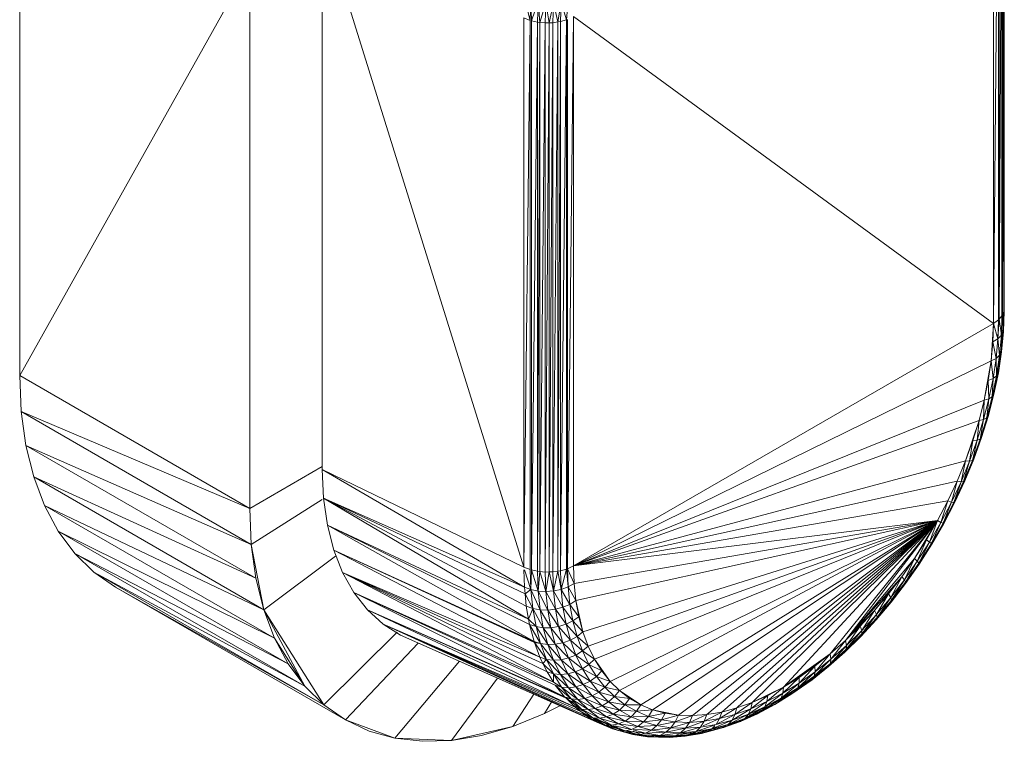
# Model space of a CAD drawing. Header units: metres. Extents: x 6.5 to 21.8, y 0.6 to 11.2.
# Tile 29 of 107: x 14.787 to 14.9202, y 4.0785 to 4.1762. Entities that reach past the tile are written whole.
import ezdxf

# ---------------------------------------------------------------- set-up
doc = ezdxf.new("R2010")
doc.units = ezdxf.units.M
doc.layers.add('E-LITE-EQPM', color=7, linetype='Continuous', lineweight=5)

# ---------------------------------------------------------------- blocks, each defined once
blk = doc.blocks.new('LUMINARIA TIPO TARTARUGA DE SOBREPOR - Areno _1 x LED Modul 840_ 500 lm_ 840_-2275436-ISO_02')
at = {"layer": 'E-LITE-EQPM'}
for p, q in [((14.92018, 4.2116), (14.92018, 4.1373)), ((14.91939, 4.20986), (14.91872, 4.13508)), ((14.91939, 4.13556), (14.91939, 4.20986)), ((14.91986, 4.2104), (14.91947, 4.13565)), ((14.91947, 4.20995), (14.91947, 4.13565)), ((14.91995, 4.2106), (14.91986, 4.1361)), ((14.91986, 4.2104), (14.91986, 4.1361)), ((14.92013, 4.21099), (14.91995, 4.1363)), ((14.91995, 4.2106), (14.91995, 4.1363)), ((14.92013, 4.13669), (14.92013, 4.21099)), ((14.91872, 4.20938), (14.91872, 4.13508)), ((14.787, 4.20151), (14.787, 4.12803)), ((14.82792, 4.18962), (14.82792, 4.11532)), ((14.85517, 4.10211), (14.82792, 4.18962)), ((14.81811, 4.18355), (14.787, 4.12803)), ((14.81811, 4.18355), (14.81811, 4.11006)), ((14.85526, 4.17922), (14.85604, 4.17607)), ((14.85604, 4.17607), (14.85613, 4.17887)), ((14.85621, 4.17604), (14.85613, 4.17887)), ((14.85711, 4.17862), (14.85621, 4.17604)), ((14.85711, 4.17862), (14.85703, 4.17585)), ((14.85737, 4.17581), (14.85711, 4.17862)), ((14.85737, 4.17581), (14.85816, 4.17848)), ((14.85807, 4.17575), (14.85816, 4.17848)), ((14.8586, 4.17576), (14.85816, 4.17848)), ((14.8586, 4.17576), (14.85921, 4.17845)), ((14.85913, 4.17577), (14.85921, 4.17845)), ((14.85921, 4.17845), (14.85981, 4.17588)), ((14.86023, 4.17855), (14.85981, 4.17588)), ((14.86023, 4.17855), (14.86015, 4.17593)), ((14.86023, 4.17855), (14.86094, 4.17616)), ((14.86117, 4.17876), (14.86094, 4.17616)), ((14.86192, 4.17659), (14.86109, 4.1019)), ((14.86192, 4.10228), (14.86192, 4.17659)), ((14.86192, 4.17659), (14.91872, 4.13508)), ((14.85517, 4.17642), (14.85517, 4.10211)), ((14.85517, 4.17642), (14.85604, 4.17607)), ((14.85517, 4.10211), (14.85604, 4.17607)), ((14.85604, 4.10177), (14.85604, 4.17607)), ((14.85621, 4.10174), (14.85621, 4.17604)), ((14.85703, 4.17585), (14.85621, 4.17604)), ((14.85621, 4.10174), (14.85703, 4.17585)), ((14.85703, 4.10155), (14.85703, 4.17585)), ((14.85737, 4.17581), (14.85703, 4.17585)), ((14.85703, 4.10155), (14.85737, 4.17581)), ((14.85807, 4.17575), (14.85737, 4.17581)), ((14.85737, 4.10151), (14.85737, 4.17581)), ((14.85807, 4.17575), (14.85737, 4.10151)), ((14.8586, 4.17576), (14.85807, 4.10144)), ((14.8586, 4.17576), (14.85807, 4.17575)), ((14.85807, 4.10144), (14.85807, 4.17575)), ((14.8586, 4.10146), (14.85913, 4.17577)), ((14.8586, 4.17576), (14.85913, 4.17577)), ((14.8586, 4.10146), (14.8586, 4.17576)), ((14.85913, 4.10147), (14.85981, 4.17588)), ((14.85913, 4.17577), (14.85981, 4.17588)), ((14.85913, 4.10147), (14.85913, 4.17577)), ((14.85981, 4.10157), (14.86015, 4.17593)), ((14.85981, 4.17588), (14.86015, 4.17593)), ((14.85981, 4.10157), (14.85981, 4.17588)), ((14.86015, 4.10163), (14.86094, 4.17616)), ((14.86015, 4.17593), (14.86094, 4.17616)), ((14.86015, 4.10163), (14.86015, 4.17593)), ((14.86094, 4.10185), (14.86094, 4.17616)), ((14.86109, 4.1019), (14.86109, 4.1762)), ((14.91947, 4.15636), (14.91939, 4.16641)), ((14.92013, 4.13669), (14.91995, 4.1363)), ((14.92005, 4.13401), (14.92014, 4.13669)), ((14.92005, 4.13401), (14.92013, 4.13669)), ((14.92007, 4.13656), (14.92009, 4.13457)), ((14.92009, 4.13457), (14.92018, 4.1373)), ((14.92009, 4.13457), (14.92015, 4.13669)), ((14.92015, 4.137), (14.92013, 4.13669)), ((14.92018, 4.1373), (14.92015, 4.137)), ((14.91939, 4.13556), (14.91872, 4.13508)), ((14.91931, 4.13299), (14.91947, 4.13565)), ((14.91939, 4.13556), (14.91931, 4.13299)), ((14.91986, 4.1361), (14.91947, 4.13565)), ((14.91978, 4.13348), (14.91947, 4.13565)), ((14.91978, 4.13348), (14.91995, 4.1363)), ((14.91978, 4.13348), (14.91986, 4.1361)), ((14.91984, 4.1361), (14.91991, 4.13514)), ((14.91995, 4.1363), (14.91986, 4.1361)), ((14.91998, 4.1363), (14.91991, 4.13514)), ((14.91991, 4.13514), (14.91995, 4.1363)), ((14.92005, 4.13401), (14.91995, 4.1363)), ((14.86192, 4.10228), (14.91872, 4.13508)), ((14.91841, 4.13001), (14.91872, 4.13508)), ((14.91864, 4.13259), (14.91872, 4.13508)), ((14.91931, 4.13299), (14.91872, 4.13508)), ((14.91969, 4.1325), (14.92009, 4.13457)), ((14.91976, 4.13348), (14.91991, 4.13514)), ((14.92005, 4.13401), (14.91978, 4.13348)), ((14.92005, 4.13401), (14.91979, 4.13125)), ((14.92009, 4.13457), (14.91983, 4.13176)), ((14.92005, 4.13401), (14.91983, 4.13176)), ((14.91991, 4.13514), (14.92009, 4.13457)), ((14.92005, 4.13401), (14.92009, 4.13457)), ((14.91841, 4.13001), (14.91864, 4.13259)), ((14.91857, 4.13269), (14.91866, 4.13328)), ((14.91931, 4.13299), (14.91864, 4.13259)), ((14.91864, 4.13259), (14.91906, 4.13035)), ((14.91931, 4.13299), (14.91906, 4.13035)), ((14.91931, 4.13299), (14.91978, 4.13348)), ((14.91931, 4.13299), (14.91953, 4.13077)), ((14.91978, 4.13348), (14.91953, 4.13077)), ((14.91979, 4.13125), (14.91978, 4.13348)), ((14.91979, 4.13125), (14.91937, 4.12841)), ((14.91983, 4.13176), (14.9194, 4.12887)), ((14.91979, 4.13125), (14.9194, 4.12887)), ((14.91979, 4.13125), (14.91953, 4.13077)), ((14.91958, 4.13077), (14.91983, 4.13176)), ((14.91967, 4.13223), (14.91983, 4.13176)), ((14.91983, 4.13176), (14.91979, 4.13125)), ((14.86192, 4.10228), (14.91841, 4.13001)), ((14.91841, 4.13001), (14.91746, 4.12469)), ((14.91841, 4.13001), (14.91801, 4.12737)), ((14.91841, 4.13001), (14.91906, 4.13035)), ((14.91841, 4.13001), (14.91866, 4.12765)), ((14.91906, 4.13035), (14.91866, 4.12765)), ((14.91906, 4.13035), (14.91953, 4.13077)), ((14.91906, 4.13035), (14.91912, 4.128)), ((14.91912, 4.128), (14.91953, 4.13077)), ((14.91953, 4.13077), (14.91937, 4.12841)), ((14.9194, 4.12887), (14.9188, 4.12594)), ((14.9194, 4.12887), (14.91912, 4.128)), ((14.91937, 4.12841), (14.9194, 4.12887)), ((14.787, 4.12803), (14.78721, 4.12315)), ((14.787, 4.12803), (14.81811, 4.11006)), ((14.91746, 4.12469), (14.91801, 4.12737)), ((14.91866, 4.12765), (14.91801, 4.12737)), ((14.91809, 4.12489), (14.91801, 4.12737)), ((14.91866, 4.12765), (14.91809, 4.12489)), ((14.91912, 4.128), (14.91854, 4.12517)), ((14.91866, 4.12765), (14.91854, 4.12517)), ((14.91866, 4.12765), (14.91912, 4.128)), ((14.91878, 4.12553), (14.91937, 4.12841)), ((14.91878, 4.12553), (14.91912, 4.128)), ((14.91937, 4.12841), (14.9188, 4.12594)), ((14.91912, 4.128), (14.91937, 4.12841)), ((14.91803, 4.12296), (14.9188, 4.12594)), ((14.91851, 4.12517), (14.9188, 4.12594)), ((14.91878, 4.12553), (14.9188, 4.12594)), ((14.86192, 4.10228), (14.91746, 4.12469)), ((14.91746, 4.12469), (14.91676, 4.12197)), ((14.91809, 4.12489), (14.91737, 4.1221)), ((14.91746, 4.12469), (14.91737, 4.1221)), ((14.91746, 4.12469), (14.91809, 4.12489)), ((14.91854, 4.12517), (14.9178, 4.12231)), ((14.91809, 4.12489), (14.9178, 4.12231)), ((14.91878, 4.12553), (14.91802, 4.12261)), ((14.91802, 4.12261), (14.91854, 4.12517)), ((14.91878, 4.12553), (14.91803, 4.12296)), ((14.91854, 4.12517), (14.91809, 4.12489)), ((14.91878, 4.12553), (14.91854, 4.12517)), ((14.78785, 4.11856), (14.78721, 4.12315)), ((14.81833, 4.10518), (14.78721, 4.12315)), ((14.81811, 4.11006), (14.78721, 4.12315)), ((14.86192, 4.10228), (14.91676, 4.12197)), ((14.91492, 4.11649), (14.91676, 4.12197)), ((14.91676, 4.12197), (14.91591, 4.11923)), ((14.9165, 4.11929), (14.91737, 4.1221)), ((14.91676, 4.12197), (14.9165, 4.11929)), ((14.91676, 4.12197), (14.91737, 4.1221)), ((14.91691, 4.11944), (14.9178, 4.12231)), ((14.91691, 4.11944), (14.91737, 4.1221)), ((14.9171, 4.11997), (14.91802, 4.12261)), ((14.91711, 4.11967), (14.91802, 4.12261)), ((14.91711, 4.11967), (14.9178, 4.12231)), ((14.91737, 4.1221), (14.9178, 4.12231)), ((14.91803, 4.12296), (14.91775, 4.12231)), ((14.91803, 4.12296), (14.91783, 4.12231)), ((14.91803, 4.12296), (14.91802, 4.12261)), ((14.91492, 4.11649), (14.91591, 4.11923)), ((14.9165, 4.11929), (14.91548, 4.11647)), ((14.91548, 4.11647), (14.91591, 4.11923)), ((14.91691, 4.11944), (14.91586, 4.11655)), ((14.91586, 4.11655), (14.9165, 4.11929)), ((14.9165, 4.11929), (14.91591, 4.11923)), ((14.91602, 4.11697), (14.91711, 4.11967)), ((14.91604, 4.11672), (14.91711, 4.11967)), ((14.91691, 4.11944), (14.91604, 4.11672)), ((14.91691, 4.11944), (14.9165, 4.11929)), ((14.91691, 4.11944), (14.9171, 4.11997)), ((14.9171, 4.11997), (14.91711, 4.11967)), ((14.78785, 4.11856), (14.7889, 4.11431)), ((14.81833, 4.10518), (14.78785, 4.11856)), ((14.78785, 4.11856), (14.81896, 4.1006)), ((14.91586, 4.11655), (14.91468, 4.11369)), ((14.91604, 4.11672), (14.91478, 4.11399)), ((14.91604, 4.11672), (14.91483, 4.11379)), ((14.91586, 4.11655), (14.91483, 4.11379)), ((14.91586, 4.11655), (14.91548, 4.11647)), ((14.82792, 4.11572), (14.81811, 4.11006)), ((14.82792, 4.11532), (14.82809, 4.11143)), ((14.85517, 4.10211), (14.82792, 4.11532)), ((14.85526, 4.09941), (14.82792, 4.11532)), ((14.86192, 4.10228), (14.91492, 4.11649)), ((14.91492, 4.11649), (14.91379, 4.11376)), ((14.91492, 4.11649), (14.91432, 4.11367)), ((14.91548, 4.11647), (14.91432, 4.11367)), ((14.91468, 4.11369), (14.91548, 4.11647)), ((14.91492, 4.11649), (14.91548, 4.11647)), ((14.7889, 4.11431), (14.79036, 4.11044)), ((14.81896, 4.1006), (14.7889, 4.11431)), ((14.7889, 4.11431), (14.82002, 4.09635)), ((14.86192, 4.10228), (14.91379, 4.11376)), ((14.91379, 4.11376), (14.91253, 4.11106)), ((14.91379, 4.11376), (14.91303, 4.1109)), ((14.91303, 4.1109), (14.91432, 4.11367)), ((14.91335, 4.11085), (14.91468, 4.11369)), ((14.91335, 4.11085), (14.91432, 4.11367)), ((14.91483, 4.11379), (14.9134, 4.11103)), ((14.91483, 4.11379), (14.91348, 4.11089)), ((14.91348, 4.11089), (14.91468, 4.11369)), ((14.91379, 4.11376), (14.91432, 4.11367)), ((14.91468, 4.11369), (14.91432, 4.11367)), ((14.81833, 4.10518), (14.82792, 4.11127)), ((14.82809, 4.11143), (14.82862, 4.10779)), ((14.85526, 4.09941), (14.82809, 4.11143)), ((14.82809, 4.11143), (14.85584, 4.09509)), ((14.82809, 4.11143), (14.85535, 4.09849)), ((14.82809, 4.11143), (14.85552, 4.09683)), ((14.79036, 4.11044), (14.79222, 4.10698)), ((14.79036, 4.11044), (14.82002, 4.09635)), ((14.79036, 4.11044), (14.82148, 4.09248)), ((14.81833, 4.10518), (14.81811, 4.11006)), ((14.86192, 4.10228), (14.91253, 4.11106)), ((14.91114, 4.1084), (14.91253, 4.11106)), ((14.91253, 4.11106), (14.91161, 4.10817)), ((14.91303, 4.1109), (14.91161, 4.10817)), ((14.91303, 4.1109), (14.91189, 4.10805)), ((14.91189, 4.10813), (14.91348, 4.11089)), ((14.91189, 4.10805), (14.91335, 4.11085)), ((14.91348, 4.11089), (14.91199, 4.10803)), ((14.91335, 4.11085), (14.91199, 4.10803)), ((14.91253, 4.11106), (14.91303, 4.1109)), ((14.91303, 4.1109), (14.91335, 4.11085)), ((14.82948, 4.10442), (14.82862, 4.10779)), ((14.82862, 4.10779), (14.85658, 4.09207)), ((14.82862, 4.10779), (14.85584, 4.09509)), ((14.82862, 4.10779), (14.85597, 4.09437)), ((14.91114, 4.1084), (14.86192, 4.10228)), ((14.91114, 4.1084), (14.862, 4.09988)), ((14.91114, 4.1084), (14.86223, 4.09758)), ((14.91114, 4.1084), (14.86318, 4.09335)), ((14.91114, 4.1084), (14.86388, 4.09144)), ((14.91114, 4.1084), (14.86473, 4.08968)), ((14.91114, 4.1084), (14.86685, 4.08666)), ((14.91114, 4.1084), (14.86811, 4.08541)), ((14.91114, 4.1084), (14.871, 4.08349)), ((14.91114, 4.1084), (14.87261, 4.08282)), ((14.91114, 4.1084), (14.87612, 4.08208)), ((14.878, 4.08202), (14.91114, 4.1084)), ((14.87994, 4.08216), (14.91114, 4.1084)), ((14.91114, 4.1084), (14.88195, 4.08251)), ((14.91114, 4.1084), (14.884, 4.08306)), ((14.91114, 4.1084), (14.88609, 4.08381)), ((14.91114, 4.1084), (14.89032, 4.08589)), ((14.91114, 4.1084), (14.89664, 4.09036)), ((14.91114, 4.1084), (14.89869, 4.09218)), ((14.91114, 4.1084), (14.90803, 4.10327)), ((14.91114, 4.1084), (14.90964, 4.10579)), ((14.91114, 4.1084), (14.91007, 4.1055)), ((14.91161, 4.10817), (14.91007, 4.1055)), ((14.91199, 4.10803), (14.91027, 4.10532)), ((14.91161, 4.10817), (14.91031, 4.10532)), ((14.91189, 4.10805), (14.91031, 4.10532)), ((14.91189, 4.10805), (14.91038, 4.10524)), ((14.91038, 4.10524), (14.91199, 4.10803)), ((14.91114, 4.1084), (14.91161, 4.10817)), ((14.91161, 4.10817), (14.91189, 4.10805)), ((14.79222, 4.10698), (14.79445, 4.10397)), ((14.82333, 4.08902), (14.79222, 4.10698)), ((14.79222, 4.10698), (14.82148, 4.09248)), ((14.81833, 4.10518), (14.81896, 4.1006)), ((14.81833, 4.10518), (14.82002, 4.09635)), ((14.90964, 4.10579), (14.90803, 4.10327)), ((14.90964, 4.10579), (14.90841, 4.10291)), ((14.91007, 4.1055), (14.90841, 4.10291)), ((14.91038, 4.10524), (14.90858, 4.10266)), ((14.90862, 4.10266), (14.91007, 4.1055)), ((14.91031, 4.10532), (14.90862, 4.10266)), ((14.91031, 4.10532), (14.90865, 4.10252)), ((14.91038, 4.10524), (14.90865, 4.10252)), ((14.91007, 4.1055), (14.90964, 4.10579)), ((14.91031, 4.10532), (14.91007, 4.1055)), ((14.79445, 4.10397), (14.79703, 4.10144)), ((14.82333, 4.08902), (14.79445, 4.10397)), ((14.79445, 4.10397), (14.82556, 4.08601)), ((14.8297, 4.10359), (14.82002, 4.09635)), ((14.82948, 4.10442), (14.85664, 4.09193)), ((14.82948, 4.10442), (14.85658, 4.09207)), ((14.82948, 4.10442), (14.83068, 4.10138)), ((14.85737, 4.08992), (14.82948, 4.10442)), ((14.89869, 4.09218), (14.90803, 4.10327)), ((14.90632, 4.10082), (14.90803, 4.10327)), ((14.90666, 4.1004), (14.90803, 4.10327)), ((14.90841, 4.10291), (14.90803, 4.10327)), ((14.85517, 4.10211), (14.85604, 4.10177)), ((14.86192, 4.10228), (14.86109, 4.1019)), ((14.86109, 4.1019), (14.86117, 4.09943)), ((14.862, 4.09988), (14.86109, 4.1019)), ((14.86192, 4.10228), (14.862, 4.09988)), ((14.90666, 4.1004), (14.90841, 4.10291)), ((14.90865, 4.10252), (14.9068, 4.10009)), ((14.90681, 4.0999), (14.90862, 4.10266)), ((14.90681, 4.0999), (14.90865, 4.10252)), ((14.90841, 4.10291), (14.90683, 4.10009)), ((14.90862, 4.10266), (14.90683, 4.10009)), ((14.90862, 4.10266), (14.90841, 4.10291)), ((14.79703, 4.10144), (14.79994, 4.09941)), ((14.79703, 4.10144), (14.82814, 4.08348)), ((14.79703, 4.10144), (14.82556, 4.08601)), ((14.81896, 4.1006), (14.82002, 4.09635)), ((14.8322, 4.09867), (14.83068, 4.10138)), ((14.85737, 4.08992), (14.83068, 4.10138)), ((14.85833, 4.08794), (14.83068, 4.10138)), ((14.83068, 4.10138), (14.85919, 4.08656)), ((14.83068, 4.10138), (14.85777, 4.08909)), ((14.85518, 4.10174), (14.85526, 4.09941)), ((14.85529, 4.10174), (14.85613, 4.09908)), ((14.85604, 4.10177), (14.85613, 4.09908)), ((14.85621, 4.10174), (14.85613, 4.09908)), ((14.85711, 4.09888), (14.85621, 4.10174)), ((14.85703, 4.10155), (14.85621, 4.10174)), ((14.85737, 4.10151), (14.85703, 4.10155)), ((14.85711, 4.09888), (14.85703, 4.10155)), ((14.85737, 4.10151), (14.85711, 4.09888)), ((14.85807, 4.10144), (14.85737, 4.10151)), ((14.85737, 4.10151), (14.85816, 4.09881)), ((14.8586, 4.10146), (14.85807, 4.10144)), ((14.85807, 4.10144), (14.85816, 4.09881)), ((14.8586, 4.10146), (14.85816, 4.09881)), ((14.8586, 4.10146), (14.85913, 4.10147)), ((14.8586, 4.10146), (14.85921, 4.09889)), ((14.85981, 4.10157), (14.85913, 4.10147)), ((14.85921, 4.09889), (14.85913, 4.10147)), ((14.85981, 4.10157), (14.85921, 4.09889)), ((14.86015, 4.10163), (14.85981, 4.10157)), ((14.85981, 4.10157), (14.86023, 4.0991)), ((14.86015, 4.10163), (14.86094, 4.10185)), ((14.86015, 4.10163), (14.86023, 4.0991)), ((14.86094, 4.10185), (14.86023, 4.0991)), ((14.86094, 4.10185), (14.86117, 4.09943)), ((14.89869, 4.09218), (14.90632, 4.10082)), ((14.90632, 4.10082), (14.90264, 4.09625)), ((14.90632, 4.10082), (14.90452, 4.09848)), ((14.90481, 4.098), (14.90632, 4.10082)), ((14.90666, 4.1004), (14.90632, 4.10082)), ((14.83106, 4.08145), (14.79994, 4.09941)), ((14.82814, 4.08348), (14.79994, 4.09941)), ((14.85526, 4.09941), (14.85613, 4.09908)), ((14.85526, 4.09941), (14.85535, 4.09849)), ((14.86117, 4.09943), (14.86023, 4.0991)), ((14.862, 4.09988), (14.86117, 4.09943)), ((14.86223, 4.09758), (14.86117, 4.09943)), ((14.86142, 4.09707), (14.86117, 4.09943)), ((14.86223, 4.09758), (14.862, 4.09988)), ((14.90666, 4.1004), (14.90481, 4.098)), ((14.90683, 4.10009), (14.90488, 4.09738)), ((14.90681, 4.0999), (14.90488, 4.09738)), ((14.90681, 4.0999), (14.90493, 4.09763)), ((14.90666, 4.1004), (14.90494, 4.09763)), ((14.90494, 4.09763), (14.90683, 4.10009)), ((14.90666, 4.1004), (14.90683, 4.10009)), ((14.8322, 4.09867), (14.83403, 4.09634)), ((14.86071, 4.08455), (14.8322, 4.09867)), ((14.8322, 4.09867), (14.85944, 4.08615)), ((14.8322, 4.09867), (14.85919, 4.08656)), ((14.85613, 4.09908), (14.85535, 4.09849)), ((14.85535, 4.09849), (14.8564, 4.09651)), ((14.85535, 4.09849), (14.85552, 4.09683)), ((14.85711, 4.09888), (14.85613, 4.09908)), ((14.85738, 4.09633), (14.85613, 4.09908)), ((14.85613, 4.09908), (14.8564, 4.09651)), ((14.85816, 4.09881), (14.85711, 4.09888)), ((14.85711, 4.09888), (14.85738, 4.09633)), ((14.85711, 4.09888), (14.85842, 4.0963)), ((14.85921, 4.09889), (14.85816, 4.09881)), ((14.85816, 4.09881), (14.85947, 4.09642)), ((14.85816, 4.09881), (14.85842, 4.0963)), ((14.85921, 4.09889), (14.86023, 4.0991)), ((14.85921, 4.09889), (14.86048, 4.09668)), ((14.85921, 4.09889), (14.85947, 4.09642)), ((14.86142, 4.09707), (14.86023, 4.0991)), ((14.86023, 4.0991), (14.86048, 4.09668)), ((14.90452, 4.09848), (14.90264, 4.09625)), ((14.90452, 4.09848), (14.90289, 4.09571)), ((14.90481, 4.098), (14.90289, 4.09571)), ((14.90481, 4.098), (14.90296, 4.09528)), ((14.90379, 4.09761), (14.90489, 4.09904)), ((14.90481, 4.098), (14.90452, 4.09848)), ((14.90481, 4.098), (14.90494, 4.09763)), ((14.85584, 4.09509), (14.85552, 4.09683)), ((14.8564, 4.09651), (14.85552, 4.09683)), ((14.86048, 4.09668), (14.85947, 4.09642)), ((14.86142, 4.09707), (14.86048, 4.09668)), ((14.86182, 4.09483), (14.86048, 4.09668)), ((14.8609, 4.09439), (14.86048, 4.09668)), ((14.86223, 4.09758), (14.86142, 4.09707)), ((14.86182, 4.09483), (14.86142, 4.09707)), ((14.86142, 4.09707), (14.86263, 4.0954)), ((14.86223, 4.09758), (14.86318, 4.09335)), ((14.86223, 4.09758), (14.86263, 4.0954)), ((14.90488, 4.09738), (14.9026, 4.09485)), ((14.90494, 4.09763), (14.90286, 4.09499)), ((14.90286, 4.09499), (14.90488, 4.09738)), ((14.90494, 4.09763), (14.90296, 4.09528)), ((14.82814, 4.08348), (14.82002, 4.09635)), ((14.82556, 4.08601), (14.82002, 4.09635)), ((14.82002, 4.09635), (14.82148, 4.09248)), ((14.83403, 4.09634), (14.83615, 4.09441)), ((14.86071, 4.08455), (14.83403, 4.09634)), ((14.86213, 4.08315), (14.83403, 4.09634)), ((14.83403, 4.09634), (14.8609, 4.08437)), ((14.85584, 4.09509), (14.8564, 4.09651)), ((14.85738, 4.09633), (14.8564, 4.09651)), ((14.85782, 4.09391), (14.8564, 4.09651)), ((14.85684, 4.09407), (14.8564, 4.09651)), ((14.85738, 4.09633), (14.85885, 4.09391)), ((14.85738, 4.09633), (14.85842, 4.0963)), ((14.85738, 4.09633), (14.85782, 4.09391)), ((14.85947, 4.09642), (14.85842, 4.0963)), ((14.85885, 4.09391), (14.85842, 4.0963)), ((14.85989, 4.09407), (14.85842, 4.0963)), ((14.8609, 4.09439), (14.85947, 4.09642)), ((14.85947, 4.09642), (14.85989, 4.09407)), ((14.86182, 4.09483), (14.86263, 4.0954)), ((14.86318, 4.09335), (14.86263, 4.0954)), ((14.89869, 4.09218), (14.90264, 4.09625)), ((14.90264, 4.09625), (14.9007, 4.09414)), ((14.90077, 4.09273), (14.90296, 4.09528)), ((14.90264, 4.09625), (14.90089, 4.09355)), ((14.90289, 4.09571), (14.90089, 4.09355)), ((14.90289, 4.09571), (14.90091, 4.09307)), ((14.90296, 4.09528), (14.90091, 4.09307)), ((14.90289, 4.09571), (14.90264, 4.09625)), ((14.90289, 4.09571), (14.90296, 4.09528)), ((14.83853, 4.09289), (14.83615, 4.09441)), ((14.8651, 4.08114), (14.83615, 4.09441)), ((14.86213, 4.08315), (14.83615, 4.09441)), ((14.86288, 4.08257), (14.83615, 4.09441)), ((14.83615, 4.09441), (14.86369, 4.08196)), ((14.85684, 4.09407), (14.85584, 4.09509)), ((14.85584, 4.09509), (14.85597, 4.09437)), ((14.85746, 4.09177), (14.85597, 4.09437)), ((14.85658, 4.09207), (14.85597, 4.09437)), ((14.85684, 4.09407), (14.85597, 4.09437)), ((14.85842, 4.09164), (14.85684, 4.09407)), ((14.85746, 4.09177), (14.85684, 4.09407)), ((14.85782, 4.09391), (14.85684, 4.09407)), ((14.85945, 4.09167), (14.85782, 4.09391)), ((14.85885, 4.09391), (14.85782, 4.09391)), ((14.85842, 4.09164), (14.85782, 4.09391)), ((14.85885, 4.09391), (14.85989, 4.09407)), ((14.86048, 4.09187), (14.85885, 4.09391)), ((14.85945, 4.09167), (14.85885, 4.09391)), ((14.8609, 4.09439), (14.85989, 4.09407)), ((14.86148, 4.09223), (14.85989, 4.09407)), ((14.86048, 4.09187), (14.85989, 4.09407)), ((14.86182, 4.09483), (14.8609, 4.09439)), ((14.86239, 4.09273), (14.8609, 4.09439)), ((14.86148, 4.09223), (14.8609, 4.09439)), ((14.86318, 4.09335), (14.86182, 4.09483)), ((14.86182, 4.09483), (14.86239, 4.09273)), ((14.89869, 4.09218), (14.9007, 4.09414)), ((14.9007, 4.09414), (14.89883, 4.09153)), ((14.90286, 4.09499), (14.90047, 4.09254)), ((14.9007, 4.09414), (14.90089, 4.09355)), ((14.90286, 4.09499), (14.90077, 4.09273)), ((14.90286, 4.09499), (14.9026, 4.09485)), ((14.82814, 4.08348), (14.83806, 4.0933)), ((14.83853, 4.09289), (14.86538, 4.08099)), ((14.8651, 4.08114), (14.83853, 4.09289)), ((14.86239, 4.09273), (14.86148, 4.09223)), ((14.86318, 4.09335), (14.86239, 4.09273)), ((14.86239, 4.09273), (14.86388, 4.09144)), ((14.86239, 4.09273), (14.86311, 4.09077)), ((14.86318, 4.09335), (14.86388, 4.09144)), ((14.90077, 4.09273), (14.89828, 4.09039)), ((14.90091, 4.09307), (14.89862, 4.09062)), ((14.90077, 4.09273), (14.89862, 4.09062)), ((14.89881, 4.091), (14.90089, 4.09355)), ((14.89881, 4.091), (14.90091, 4.09307)), ((14.89883, 4.09153), (14.90089, 4.09355)), ((14.90047, 4.09254), (14.90095, 4.09307)), ((14.90077, 4.09273), (14.90047, 4.09254)), ((14.90089, 4.09355), (14.90091, 4.09307)), ((14.82333, 4.08902), (14.82148, 4.09248)), ((14.82556, 4.08601), (14.82148, 4.09248)), ((14.83106, 4.08145), (14.8409, 4.09184)), ((14.85746, 4.09177), (14.85658, 4.09207)), ((14.85664, 4.09193), (14.85746, 4.09177)), ((14.85737, 4.08992), (14.85664, 4.09193)), ((14.85824, 4.08963), (14.85664, 4.09193)), ((14.85824, 4.08963), (14.85746, 4.09177)), ((14.8592, 4.08952), (14.85746, 4.09177)), ((14.85842, 4.09164), (14.85746, 4.09177)), ((14.85945, 4.09167), (14.85842, 4.09164)), ((14.86022, 4.08958), (14.85842, 4.09164)), ((14.8592, 4.08952), (14.85842, 4.09164)), ((14.86048, 4.09187), (14.85945, 4.09167)), ((14.86022, 4.08958), (14.85945, 4.09167)), ((14.86123, 4.08982), (14.85945, 4.09167)), ((14.86148, 4.09223), (14.86048, 4.09187)), ((14.86221, 4.09022), (14.86048, 4.09187)), ((14.86048, 4.09187), (14.86123, 4.08982)), ((14.86311, 4.09077), (14.86148, 4.09223)), ((14.86221, 4.09022), (14.86148, 4.09223)), ((14.86388, 4.09144), (14.86311, 4.09077)), ((14.86473, 4.08968), (14.86388, 4.09144)), ((14.89869, 4.09218), (14.89664, 4.09036)), ((14.89883, 4.09153), (14.89665, 4.08909)), ((14.89869, 4.09218), (14.89673, 4.08966)), ((14.89883, 4.09153), (14.89673, 4.08966)), ((14.90004, 4.09212), (14.89828, 4.09039)), ((14.89869, 4.09218), (14.89883, 4.09153)), ((14.89883, 4.09153), (14.89881, 4.091)), ((14.85737, 4.08992), (14.85824, 4.08963)), ((14.85737, 4.08992), (14.85777, 4.08909)), ((14.86221, 4.09022), (14.86123, 4.08982)), ((14.86311, 4.09077), (14.86221, 4.09022)), ((14.86311, 4.08837), (14.86221, 4.09022)), ((14.86221, 4.09022), (14.86398, 4.08896)), ((14.86473, 4.08968), (14.86311, 4.09077)), ((14.86311, 4.09077), (14.86398, 4.08896)), ((14.89664, 4.09036), (14.89032, 4.08589)), ((14.89664, 4.09036), (14.89455, 4.0887)), ((14.89664, 4.09036), (14.89458, 4.08796)), ((14.89603, 4.0884), (14.89862, 4.09062)), ((14.89828, 4.09039), (14.89603, 4.0884)), ((14.89881, 4.091), (14.89642, 4.08866)), ((14.89862, 4.09062), (14.89642, 4.08866)), ((14.89664, 4.09036), (14.89673, 4.08966)), ((14.89881, 4.091), (14.89665, 4.08909)), ((14.89728, 4.08964), (14.89828, 4.09039)), ((14.89828, 4.09039), (14.89862, 4.09062)), ((14.89881, 4.091), (14.89862, 4.09062)), ((14.82333, 4.08902), (14.82556, 4.08601)), ((14.83775, 4.07897), (14.84647, 4.08938)), ((14.85824, 4.08963), (14.85777, 4.08909)), ((14.85833, 4.08794), (14.85777, 4.08909)), ((14.85919, 4.08767), (14.85777, 4.08909)), ((14.85835, 4.08951), (14.85785, 4.08976)), ((14.85919, 4.08767), (14.85824, 4.08963)), ((14.85824, 4.08963), (14.86014, 4.08757)), ((14.85824, 4.08963), (14.8592, 4.08952)), ((14.86022, 4.08958), (14.8592, 4.08952)), ((14.86114, 4.08766), (14.8592, 4.08952)), ((14.86014, 4.08757), (14.8592, 4.08952)), ((14.86022, 4.08958), (14.86123, 4.08982)), ((14.86114, 4.08766), (14.86022, 4.08958)), ((14.86215, 4.08793), (14.86022, 4.08958)), ((14.86215, 4.08793), (14.86123, 4.08982)), ((14.86311, 4.08837), (14.86123, 4.08982)), ((14.86311, 4.08837), (14.86398, 4.08896)), ((14.86473, 4.08968), (14.86398, 4.08896)), ((14.865, 4.08733), (14.86398, 4.08896)), ((14.86572, 4.08808), (14.86398, 4.08896)), ((14.86685, 4.08666), (14.86473, 4.08968)), ((14.86473, 4.08968), (14.86572, 4.08808)), ((14.89032, 4.08589), (14.89455, 4.0887)), ((14.89455, 4.0887), (14.89242, 4.08642)), ((14.89244, 4.0872), (14.89455, 4.0887)), ((14.89642, 4.08866), (14.89375, 4.08659)), ((14.89417, 4.08688), (14.89665, 4.08909)), ((14.89417, 4.08688), (14.89642, 4.08866)), ((14.89673, 4.08966), (14.89446, 4.08734)), ((14.89665, 4.08909), (14.89446, 4.08734)), ((14.89455, 4.0887), (14.89458, 4.08796)), ((14.89673, 4.08966), (14.89458, 4.08796)), ((14.89603, 4.0884), (14.89642, 4.08866)), ((14.89665, 4.08909), (14.89642, 4.08866)), ((14.89665, 4.08909), (14.89673, 4.08966)), ((14.85833, 4.08794), (14.85919, 4.08656)), ((14.85833, 4.08794), (14.85919, 4.08767)), ((14.86124, 4.0858), (14.85919, 4.08767)), ((14.8603, 4.08588), (14.85919, 4.08767)), ((14.85919, 4.08656), (14.85919, 4.08767)), ((14.85919, 4.08767), (14.86014, 4.08757)), ((14.86114, 4.08766), (14.86014, 4.08757)), ((14.86223, 4.08592), (14.86014, 4.08757)), ((14.86124, 4.0858), (14.86014, 4.08757)), ((14.86114, 4.08766), (14.86215, 4.08793)), ((14.86223, 4.08592), (14.86114, 4.08766)), ((14.86321, 4.08622), (14.86114, 4.08766)), ((14.86215, 4.08793), (14.86311, 4.08837)), ((14.86321, 4.08622), (14.86215, 4.08793)), ((14.86215, 4.08793), (14.86415, 4.0867)), ((14.86311, 4.08837), (14.86415, 4.0867)), ((14.86311, 4.08837), (14.865, 4.08733)), ((14.86415, 4.0867), (14.865, 4.08733)), ((14.865, 4.08733), (14.86572, 4.08808)), ((14.86685, 4.08666), (14.865, 4.08733)), ((14.86616, 4.08587), (14.865, 4.08733)), ((14.86685, 4.08666), (14.86572, 4.08808)), ((14.89446, 4.08734), (14.89191, 4.08527)), ((14.89458, 4.08796), (14.89224, 4.08577)), ((14.89446, 4.08734), (14.89224, 4.08577)), ((14.89242, 4.08642), (14.89458, 4.08796)), ((14.89603, 4.0884), (14.89375, 4.08659)), ((14.89417, 4.08688), (14.89446, 4.08734)), ((14.89603, 4.0884), (14.89446, 4.08733)), ((14.89446, 4.08734), (14.89458, 4.08796)), ((14.82814, 4.08348), (14.82556, 4.08601)), ((14.8454, 4.07867), (14.85164, 4.08709)), ((14.8603, 4.08588), (14.85919, 4.08656)), ((14.86071, 4.08455), (14.85944, 4.08615)), ((14.86157, 4.08429), (14.85944, 4.08615)), ((14.8603, 4.08588), (14.85944, 4.08615)), ((14.86124, 4.0858), (14.8603, 4.08588)), ((14.8625, 4.08422), (14.8603, 4.08588)), ((14.86157, 4.08429), (14.8603, 4.08588)), ((14.86223, 4.08592), (14.86124, 4.0858)), ((14.86223, 4.08592), (14.86321, 4.08622)), ((14.86443, 4.08469), (14.86223, 4.08592)), ((14.86223, 4.08592), (14.86346, 4.08436)), ((14.86321, 4.08622), (14.86415, 4.0867)), ((14.86443, 4.08469), (14.86321, 4.08622)), ((14.86321, 4.08622), (14.86534, 4.0852)), ((14.86534, 4.0852), (14.86415, 4.0867)), ((14.86616, 4.08587), (14.86415, 4.0867)), ((14.86685, 4.08666), (14.86616, 4.08587)), ((14.86685, 4.08666), (14.86811, 4.08541)), ((14.89032, 4.08589), (14.88609, 4.08381)), ((14.89032, 4.08589), (14.88806, 4.08391)), ((14.89032, 4.08589), (14.8882, 4.08475)), ((14.89242, 4.08642), (14.89001, 4.08439)), ((14.89244, 4.0872), (14.89024, 4.08507)), ((14.89024, 4.08507), (14.89242, 4.08642)), ((14.89032, 4.08589), (14.89024, 4.08507)), ((14.89244, 4.0872), (14.89032, 4.08589)), ((14.89087, 4.08483), (14.89375, 4.08659)), ((14.89417, 4.08688), (14.89144, 4.08496)), ((14.89144, 4.08496), (14.89375, 4.08659)), ((14.89417, 4.08688), (14.89191, 4.08527)), ((14.89193, 4.0869), (14.89244, 4.08717)), ((14.89242, 4.08642), (14.89224, 4.08577)), ((14.89244, 4.0872), (14.89242, 4.08642)), ((14.89326, 4.08649), (14.89375, 4.08659)), ((14.89417, 4.08688), (14.89375, 4.08659)), ((14.85369, 4.08055), (14.85655, 4.08492)), ((14.86071, 4.08455), (14.86157, 4.08429)), ((14.86124, 4.0858), (14.8625, 4.08422)), ((14.86124, 4.0858), (14.86346, 4.08436)), ((14.86443, 4.08469), (14.86346, 4.08436)), ((14.86443, 4.08469), (14.86534, 4.0852)), ((14.86578, 4.08335), (14.86443, 4.08469)), ((14.86666, 4.08389), (14.86443, 4.08469)), ((14.86534, 4.0852), (14.86616, 4.08587)), ((14.86666, 4.08389), (14.86534, 4.0852)), ((14.86745, 4.08459), (14.86534, 4.0852)), ((14.86745, 4.08459), (14.86616, 4.08587)), ((14.86811, 4.08541), (14.86616, 4.08587)), ((14.86666, 4.08389), (14.86745, 4.08459)), ((14.86745, 4.08459), (14.86811, 4.08541)), ((14.86887, 4.0835), (14.86745, 4.08459)), ((14.86745, 4.08459), (14.8695, 4.08435)), ((14.871, 4.08349), (14.86811, 4.08541)), ((14.8695, 4.08435), (14.86811, 4.08541)), ((14.8859, 4.08294), (14.8882, 4.08475)), ((14.8882, 4.08475), (14.88609, 4.08381)), ((14.88778, 4.0832), (14.89024, 4.08507)), ((14.89024, 4.08507), (14.88806, 4.08391)), ((14.88806, 4.08391), (14.8882, 4.08475)), ((14.89144, 4.08496), (14.88851, 4.08337)), ((14.89087, 4.08483), (14.88851, 4.08337)), ((14.88912, 4.08352), (14.89191, 4.08527)), ((14.89144, 4.08496), (14.88912, 4.08352)), ((14.88963, 4.08386), (14.89224, 4.08577)), ((14.88963, 4.08386), (14.89191, 4.08527)), ((14.89224, 4.08577), (14.89001, 4.08439)), ((14.89024, 4.08507), (14.89001, 4.08439)), ((14.89087, 4.08483), (14.89001, 4.08443)), ((14.89224, 4.0858), (14.89087, 4.08483)), ((14.89087, 4.08483), (14.89144, 4.08496)), ((14.89144, 4.08496), (14.89191, 4.08527)), ((14.89191, 4.08527), (14.89224, 4.08577)), ((14.83106, 4.08145), (14.82814, 4.08348)), ((14.85798, 4.08229), (14.85898, 4.08392)), ((14.85798, 4.08229), (14.86013, 4.08341)), ((14.86213, 4.08315), (14.8609, 4.08437)), ((14.86157, 4.08429), (14.8609, 4.08437)), ((14.8609, 4.08437), (14.86298, 4.0829)), ((14.86205, 4.08381), (14.86105, 4.08422)), ((14.8639, 4.08284), (14.86157, 4.08429)), ((14.8625, 4.08422), (14.86157, 4.08429)), ((14.86157, 4.08429), (14.86298, 4.0829)), ((14.86298, 4.08294), (14.86186, 4.08342)), ((14.8625, 4.08422), (14.86346, 4.08436)), ((14.8639, 4.08284), (14.8625, 4.08422)), ((14.8625, 4.08422), (14.86484, 4.083)), ((14.86578, 4.08335), (14.86346, 4.08436)), ((14.86346, 4.08436), (14.86484, 4.083)), ((14.86578, 4.08335), (14.86484, 4.083)), ((14.86578, 4.08335), (14.86666, 4.08389)), ((14.86812, 4.08278), (14.86578, 4.08335)), ((14.86578, 4.08335), (14.86727, 4.08222)), ((14.86812, 4.08278), (14.86666, 4.08389)), ((14.86887, 4.0835), (14.86666, 4.08389)), ((14.86812, 4.08278), (14.86887, 4.0835)), ((14.86887, 4.0835), (14.8695, 4.08435)), ((14.871, 4.08349), (14.86887, 4.0835)), ((14.87041, 4.08261), (14.86887, 4.0835)), ((14.871, 4.08349), (14.8695, 4.08435)), ((14.871, 4.08349), (14.87041, 4.08261)), ((14.87261, 4.08282), (14.871, 4.08349)), ((14.88609, 4.08381), (14.88375, 4.08217)), ((14.884, 4.08306), (14.88609, 4.08381)), ((14.88556, 4.0822), (14.88806, 4.08391)), ((14.88851, 4.08337), (14.88556, 4.0822)), ((14.8859, 4.08294), (14.88806, 4.08391)), ((14.8859, 4.08294), (14.88609, 4.08381)), ((14.88616, 4.08211), (14.88912, 4.08352)), ((14.88851, 4.08337), (14.88616, 4.08211)), ((14.88963, 4.08386), (14.8868, 4.08228)), ((14.88912, 4.08352), (14.8868, 4.08228)), ((14.89001, 4.08439), (14.88735, 4.08264)), ((14.88963, 4.08386), (14.88735, 4.08264)), ((14.88778, 4.0832), (14.89001, 4.08439)), ((14.88778, 4.0832), (14.88806, 4.08391)), ((14.88851, 4.08337), (14.88912, 4.08352)), ((14.88912, 4.08352), (14.88963, 4.08386)), ((14.88963, 4.08386), (14.89001, 4.08439)), ((14.85369, 4.08055), (14.85798, 4.08229)), ((14.86213, 4.08315), (14.86288, 4.08257)), ((14.86213, 4.08315), (14.86298, 4.0829)), ((14.86213, 4.08312), (14.86344, 4.08254)), ((14.86288, 4.08257), (14.86369, 4.08196)), ((14.86288, 4.08257), (14.86453, 4.08171)), ((14.86426, 4.08191), (14.86288, 4.08254)), ((14.86543, 4.08167), (14.86298, 4.0829)), ((14.8639, 4.08284), (14.86298, 4.0829)), ((14.86453, 4.08171), (14.86298, 4.0829)), ((14.86911, 4.0797), (14.86342, 4.08217)), ((14.8651, 4.08114), (14.86369, 4.08196)), ((14.86369, 4.08196), (14.86453, 4.08171)), ((14.8639, 4.08284), (14.86484, 4.083)), ((14.86543, 4.08167), (14.8639, 4.08284)), ((14.86636, 4.08184), (14.8639, 4.08284)), ((14.86636, 4.08184), (14.86484, 4.083)), ((14.86484, 4.083), (14.86727, 4.08222)), ((14.86636, 4.08184), (14.86727, 4.08222)), ((14.86812, 4.08278), (14.86727, 4.08222)), ((14.86888, 4.08128), (14.86727, 4.08222)), ((14.86727, 4.08222), (14.8697, 4.08187)), ((14.87041, 4.08261), (14.86812, 4.08278)), ((14.86812, 4.08278), (14.8697, 4.08187)), ((14.87041, 4.08261), (14.8697, 4.08187)), ((14.86997, 4.08187), (14.87207, 4.08192)), ((14.87261, 4.08282), (14.87041, 4.08261)), ((14.87041, 4.08261), (14.87207, 4.08192)), ((14.87139, 4.08116), (14.87207, 4.08192)), ((14.87261, 4.08282), (14.87207, 4.08192)), ((14.87207, 4.08192), (14.87432, 4.08235)), ((14.87382, 4.08144), (14.87207, 4.08192)), ((14.87261, 4.08282), (14.87612, 4.08208)), ((14.87261, 4.08282), (14.87432, 4.08235)), ((14.87382, 4.08144), (14.87432, 4.08235)), ((14.87612, 4.08208), (14.87382, 4.08144)), ((14.87612, 4.08208), (14.87432, 4.08235)), ((14.87612, 4.08208), (14.87567, 4.08117)), ((14.878, 4.08202), (14.87567, 4.08117)), ((14.878, 4.08202), (14.87612, 4.08208)), ((14.87994, 4.08216), (14.87759, 4.0811)), ((14.878, 4.08202), (14.87759, 4.0811)), ((14.878, 4.08202), (14.87994, 4.08216)), ((14.88195, 4.08251), (14.87959, 4.08125)), ((14.87994, 4.08216), (14.87959, 4.08125)), ((14.87994, 4.08216), (14.88195, 4.08251)), ((14.88375, 4.08217), (14.88121, 4.08084)), ((14.884, 4.08306), (14.88165, 4.08161)), ((14.88195, 4.08251), (14.88165, 4.08161)), ((14.88165, 4.08161), (14.88375, 4.08217)), ((14.884, 4.08306), (14.88195, 4.08251)), ((14.88556, 4.0822), (14.88284, 4.08082)), ((14.88336, 4.08142), (14.8859, 4.08294)), ((14.88556, 4.0822), (14.88336, 4.08142)), ((14.88336, 4.08142), (14.88375, 4.08217)), ((14.884, 4.08306), (14.88375, 4.08217)), ((14.8859, 4.08294), (14.88375, 4.08217)), ((14.88382, 4.08106), (14.8868, 4.08228)), ((14.88616, 4.08211), (14.88382, 4.08106)), ((14.88449, 4.08124), (14.88735, 4.08264)), ((14.88449, 4.08124), (14.8868, 4.08228)), ((14.88778, 4.0832), (14.88508, 4.08163)), ((14.88508, 4.08163), (14.88735, 4.08264)), ((14.88556, 4.0822), (14.88508, 4.08163)), ((14.88616, 4.08211), (14.88523, 4.0818)), ((14.88616, 4.08211), (14.88545, 4.08216)), ((14.88778, 4.0832), (14.88556, 4.0822)), ((14.88556, 4.0822), (14.8859, 4.08294)), ((14.88616, 4.08211), (14.8868, 4.08228)), ((14.8868, 4.08228), (14.88735, 4.08264)), ((14.88778, 4.0832), (14.88735, 4.08264)), ((14.83427, 4.07994), (14.83106, 4.08145)), ((14.83775, 4.07897), (14.83106, 4.08145)), ((14.85369, 4.08055), (14.8454, 4.07867)), ((14.84948, 4.07934), (14.85369, 4.08055)), ((14.8651, 4.08114), (14.86453, 4.08171)), ((14.86621, 4.08074), (14.86453, 4.08171)), ((14.86543, 4.08167), (14.86453, 4.08171)), ((14.86453, 4.08171), (14.8671, 4.08071)), ((14.86457, 4.08145), (14.86756, 4.08013)), ((14.86911, 4.0797), (14.86473, 4.0817)), ((14.86719, 4.08023), (14.8651, 4.08115)), ((14.8651, 4.08114), (14.86621, 4.08074)), ((14.8651, 4.08114), (14.86538, 4.08099)), ((14.86719, 4.08023), (14.86538, 4.08104)), ((14.86719, 4.08023), (14.86538, 4.08099)), ((14.86621, 4.08074), (14.86538, 4.08099)), ((14.86538, 4.08099), (14.86801, 4.07999)), ((14.86543, 4.08167), (14.86636, 4.08184)), ((14.868, 4.08089), (14.86543, 4.08167)), ((14.86543, 4.08167), (14.8671, 4.08071)), ((14.86888, 4.07997), (14.86621, 4.08074)), ((14.86621, 4.08074), (14.86801, 4.07999)), ((14.86621, 4.08074), (14.8671, 4.08071)), ((14.86888, 4.08128), (14.86636, 4.08184)), ((14.868, 4.08089), (14.86636, 4.08184)), ((14.868, 4.08089), (14.8671, 4.08071)), ((14.86888, 4.07997), (14.86728, 4.08063)), ((14.86976, 4.08016), (14.86746, 4.08063)), ((14.86888, 4.08128), (14.868, 4.08089)), ((14.87061, 4.08056), (14.868, 4.08089)), ((14.868, 4.08089), (14.86976, 4.08016)), ((14.86888, 4.08128), (14.8697, 4.08187)), ((14.87139, 4.08116), (14.86888, 4.08128)), ((14.87061, 4.08056), (14.86888, 4.08128)), ((14.87139, 4.08116), (14.8697, 4.08187)), ((14.87061, 4.08056), (14.86976, 4.08016)), ((14.87139, 4.08116), (14.87061, 4.08056)), ((14.87061, 4.08056), (14.87319, 4.08067)), ((14.87061, 4.08056), (14.87245, 4.08006)), ((14.87382, 4.08144), (14.87139, 4.08116)), ((14.87139, 4.08116), (14.87319, 4.08067)), ((14.87319, 4.08067), (14.87245, 4.08006)), ((14.87382, 4.08144), (14.87319, 4.08067)), ((14.87567, 4.08117), (14.87319, 4.08067)), ((14.87508, 4.08039), (14.87342, 4.08063)), ((14.87567, 4.08117), (14.87382, 4.08144)), ((14.87567, 4.08117), (14.87508, 4.08039)), ((14.87759, 4.0811), (14.87508, 4.08039)), ((14.87567, 4.08117), (14.87759, 4.0811)), ((14.87705, 4.08032), (14.87959, 4.08125)), ((14.87705, 4.08032), (14.87759, 4.0811)), ((14.87959, 4.08125), (14.87759, 4.0811)), ((14.87848, 4.07986), (14.88121, 4.08084)), ((14.8791, 4.08047), (14.87959, 4.08125)), ((14.8791, 4.08047), (14.88121, 4.08084)), ((14.88165, 4.08161), (14.87946, 4.08063)), ((14.88165, 4.08161), (14.87959, 4.08125)), ((14.87997, 4.07982), (14.88284, 4.08082)), ((14.88064, 4.08023), (14.88336, 4.08142)), ((14.88064, 4.08023), (14.88284, 4.08082)), ((14.88064, 4.08023), (14.88101, 4.08063)), ((14.88165, 4.08161), (14.88121, 4.08084)), ((14.88336, 4.08142), (14.88121, 4.08084)), ((14.88449, 4.08124), (14.88151, 4.08023)), ((14.88382, 4.08106), (14.88151, 4.08023)), ((14.88221, 4.08042), (14.88508, 4.08163)), ((14.88449, 4.08124), (14.88221, 4.08042)), ((14.88221, 4.08042), (14.88254, 4.08063)), ((14.88508, 4.08163), (14.88284, 4.08082)), ((14.88284, 4.08082), (14.88336, 4.08142)), ((14.88382, 4.08106), (14.88284, 4.08081)), ((14.88449, 4.08124), (14.88382, 4.08106)), ((14.88449, 4.08124), (14.885, 4.08158)), ((14.83427, 4.07994), (14.83775, 4.07897)), ((14.84948, 4.07934), (14.8454, 4.07867)), ((14.86719, 4.08023), (14.86801, 4.07999)), ((14.86719, 4.08023), (14.86756, 4.08013)), ((14.86911, 4.0797), (14.86756, 4.08013)), ((14.86992, 4.07946), (14.86756, 4.08013)), ((14.86801, 4.07999), (14.86756, 4.08013)), ((14.86992, 4.07946), (14.86801, 4.07999)), ((14.87078, 4.07944), (14.86801, 4.07999)), ((14.86888, 4.07997), (14.86801, 4.07999)), ((14.86888, 4.07997), (14.86976, 4.08016)), ((14.87078, 4.07944), (14.86888, 4.07997)), ((14.86888, 4.07997), (14.87163, 4.07965)), ((14.86911, 4.0797), (14.86992, 4.07946)), ((14.86911, 4.0797), (14.87022, 4.07954)), ((14.86913, 4.08002), (14.87022, 4.07954)), ((14.86992, 4.07946), (14.87022, 4.07954)), ((14.87193, 4.07917), (14.86992, 4.07946)), ((14.87277, 4.07915), (14.86992, 4.07946)), ((14.87078, 4.07944), (14.86992, 4.07946)), ((14.86997, 4.08015), (14.87245, 4.08006)), ((14.86997, 4.0801), (14.87163, 4.07965)), ((14.87113, 4.0794), (14.86997, 4.07991)), ((14.87113, 4.0794), (14.87022, 4.07954)), ((14.87193, 4.07917), (14.87022, 4.07954)), ((14.87078, 4.07944), (14.87163, 4.07965)), ((14.87277, 4.07915), (14.87078, 4.07944)), ((14.8736, 4.07935), (14.87078, 4.07944)), ((14.87304, 4.07934), (14.87113, 4.0794)), ((14.87113, 4.0794), (14.87193, 4.07917)), ((14.87163, 4.07965), (14.87245, 4.08006)), ((14.87438, 4.07977), (14.87163, 4.07965)), ((14.8736, 4.07935), (14.87163, 4.07965)), ((14.87304, 4.07934), (14.87193, 4.07917)), ((14.87508, 4.08039), (14.87245, 4.08006)), ((14.87438, 4.07977), (14.87245, 4.08006)), ((14.87277, 4.07915), (14.8736, 4.07935)), ((14.87565, 4.07929), (14.87277, 4.07915)), ((14.87304, 4.07934), (14.87404, 4.0791)), ((14.87404, 4.0791), (14.87324, 4.07934)), ((14.8736, 4.07935), (14.87438, 4.07977)), ((14.87639, 4.07971), (14.8736, 4.07935)), ((14.87565, 4.07929), (14.8736, 4.07935)), ((14.87404, 4.0791), (14.87621, 4.07926)), ((14.87404, 4.0791), (14.87701, 4.07924)), ((14.87438, 4.07977), (14.87508, 4.08039)), ((14.87438, 4.07977), (14.87705, 4.08032)), ((14.87639, 4.07971), (14.87438, 4.07977)), ((14.87485, 4.07908), (14.87778, 4.07944)), ((14.87565, 4.07929), (14.87485, 4.07908)), ((14.87485, 4.07908), (14.87701, 4.07924)), ((14.87705, 4.08032), (14.87508, 4.08039)), ((14.87848, 4.07986), (14.87565, 4.07929)), ((14.87639, 4.07971), (14.87565, 4.07929)), ((14.87565, 4.07929), (14.87778, 4.07944)), ((14.87565, 4.07927), (14.87621, 4.07926)), ((14.87846, 4.07965), (14.87621, 4.07926)), ((14.87846, 4.07965), (14.87621, 4.0796)), ((14.87923, 4.07962), (14.87621, 4.07926)), ((14.87621, 4.07926), (14.87701, 4.07924)), ((14.8791, 4.08047), (14.87639, 4.07971)), ((14.87639, 4.07971), (14.87705, 4.08032)), ((14.87848, 4.07986), (14.87639, 4.07971)), ((14.87997, 4.07982), (14.87701, 4.07924)), ((14.87923, 4.07962), (14.87701, 4.07924)), ((14.87701, 4.07924), (14.87778, 4.07944)), ((14.8791, 4.08047), (14.87705, 4.08032)), ((14.88064, 4.08023), (14.87778, 4.07944)), ((14.87848, 4.07986), (14.87778, 4.07944)), ((14.87997, 4.07982), (14.87778, 4.07944)), ((14.8779, 4.07982), (14.87846, 4.07965)), ((14.88064, 4.08023), (14.87846, 4.07965)), ((14.88151, 4.08023), (14.87846, 4.07965)), ((14.87923, 4.07962), (14.87846, 4.07965)), ((14.8791, 4.08047), (14.87848, 4.07986)), ((14.87848, 4.07986), (14.88064, 4.08023)), ((14.88221, 4.08042), (14.87923, 4.07962)), ((14.87923, 4.07962), (14.88151, 4.08023)), ((14.87923, 4.07962), (14.87997, 4.07982)), ((14.88221, 4.08042), (14.87997, 4.07982)), ((14.87997, 4.07982), (14.88064, 4.08023)), ((14.88075, 4.08026), (14.88151, 4.08023)), ((14.88221, 4.08042), (14.88151, 4.08023)), ((14.83775, 4.07897), (14.84147, 4.07855)), ((14.83775, 4.07897), (14.8454, 4.07867)), ((14.84147, 4.07855), (14.8454, 4.07867)), ((14.87404, 4.0791), (14.87193, 4.07917)), ((14.87277, 4.07915), (14.87193, 4.07917)), ((14.87193, 4.07917), (14.87485, 4.07908)), ((14.87277, 4.07915), (14.87485, 4.07908)), ((14.87404, 4.0791), (14.87485, 4.07908))]:
    blk.add_line(p, q, dxfattribs=at)

msp = doc.modelspace()

# ---------------------------------------------------------------- block references
at = {"layer": 'E-LITE-EQPM'}
msp.add_blockref('LUMINARIA TIPO TARTARUGA DE SOBREPOR - Areno _1 x LED Modul 840_ 500 lm_ 840_-2275436-ISO_02', (0, 0), dxfattribs=at)

doc.saveas('drawing.dxf')
